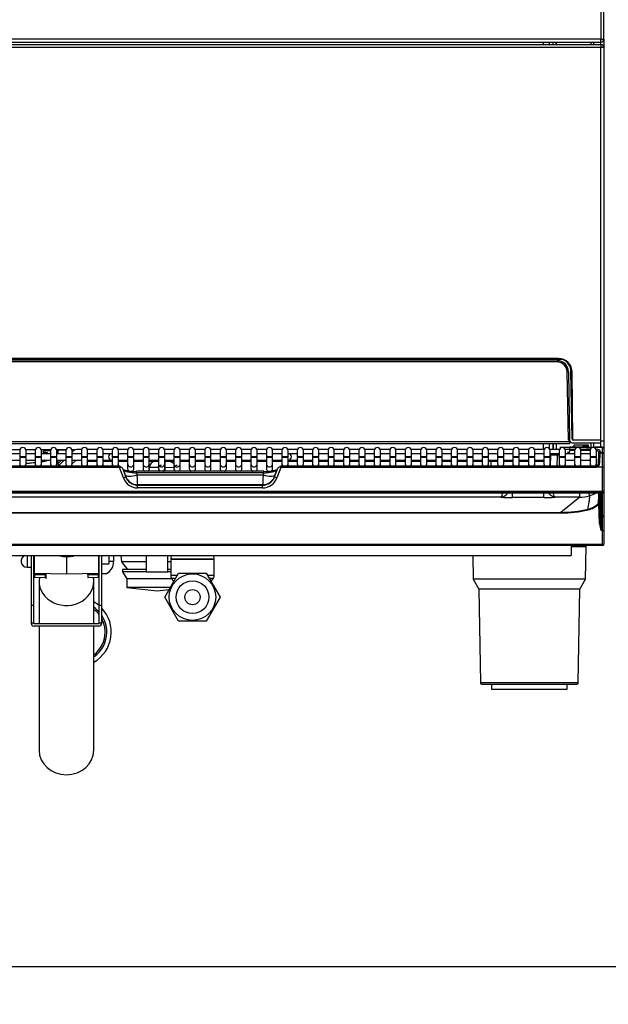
# Model space of a CAD drawing. Header units: millimetres. Extents: x -40 to 419, y 0 to 295.
# Tile 19 of 72: x 80 to 103, y 168 to 207. Entities that reach past the tile are written whole.
import ezdxf
from ezdxf.enums import TextEntityAlignment as Align

# ---------------------------------------------------------------- set-up
doc = ezdxf.new("R2010")
doc.units = ezdxf.units.MM
doc.layers.add('135.735_BW4_TWIN', color=7, linetype='Continuous')
doc.layers.add('Standard', color=7, linetype='Continuous')
doc.styles.add('SEACAD_Arial', font='arial.ttf')
doc.dimstyles.new('ISO', dxfattribs={"dimtxt": 3, "dimasz": 3, "dimexe": 1.5, "dimexo": 0, "dimgap": 0.75, "dimtad": 1, "dimdec": 0, "dimlfac": 10, "dimtxsty": 'SEACAD_Arial', "dimblk1": '_SE_FILLED', "dimblk2": '_SE_FILLED', "dimsah": 1, "dimcen": 1.5, "dimazin": 0, "dimtfac": 0.7, "dimtdec": 3, "dimtmove": 0, "dimatfit": 3, "dimfxl": 1, "dimarcsym": 0})

# ---------------------------------------------------------------- blocks, each defined once
blk = doc.blocks.new('SE')
at = {"layer": '135.735_BW4_TWIN', "color": 7, "linetype": 'Continuous'}
for p, q in [((102.613, 228.69), (102.613, 206.276)), ((102.731, 206.276), (102.731, 228.69)), ((102.613, 206.276), (70.849, 206.276)), ((70.856, 206.158), (102.606, 206.158)), ((100.331, 206.158), (100.331, 206.058)), ((100.571, 206.158), (100.571, 206.058)), ((100.723, 206.058), (100.723, 206.158)), ((100.831, 206.158), (100.831, 206.058)), ((100.839, 206.158), (100.839, 206.058)), ((102.231, 206.058), (102.231, 206.158)), ((102.331, 206.058), (102.331, 206.158)), ((102.613, 206.158), (102.606, 206.158)), ((102.611, 206.058), (102.611, 206.158)), ((102.613, 206.159), (102.613, 206.276)), ((102.613, 206.276), (102.731, 206.276)), ((102.731, 206.276), (102.731, 205.938)), ((70.851, 206.058), (102.611, 206.058)), ((102.611, 205.938), (70.851, 205.938)), ((102.611, 206.058), (102.611, 205.938)), ((102.611, 190.378), (102.611, 205.938)), ((102.731, 205.938), (102.611, 205.938)), ((102.731, 205.938), (102.731, 190.358)), ((100.93, 193.618), (72.531, 193.618)), ((101.111, 193.578), (72.356, 193.578)), ((72.586, 193.528), (100.88, 193.528)), ((100.88, 193.478), (72.586, 193.478)), ((100.88, 193.478), (100.88, 193.528)), ((101.353, 193.358), (101.353, 193.42)), ((101.327, 190.376), (101.28, 193.085)), ((101.33, 193.086), (101.377, 190.376)), ((101.476, 190.428), (101.43, 193.088)), ((101.5, 190.408), (101.48, 193.073)), ((72.087, 190.327), (101.38, 190.327)), ((101.38, 190.228), (72.087, 190.228)), ((100.331, 190.228), (100.331, 190.01)), ((100.571, 190.228), (100.571, 190.046)), ((100.723, 190.01), (100.723, 190.228)), ((100.731, 190.01), (100.731, 190.228)), ((100.839, 190.228), (100.839, 190.01)), ((100.988, 190.108), (101.338, 190.108)), ((101.338, 190.108), (101.379, 190.108)), ((101.379, 190.101), (101.376, 190.02)), ((101.379, 190.108), (102.015, 190.108)), ((101.379, 190.108), (101.379, 190.101)), ((102.017, 190.101), (101.379, 190.101)), ((101.38, 190.228), (101.38, 190.327)), ((101.477, 190.278), (102.612, 190.278)), ((102.613, 190.378), (101.526, 190.378)), ((101.539, 190.186), (101.537, 190.119)), ((101.537, 190.119), (101.902, 190.119)), ((102.122, 190.186), (101.539, 190.186)), ((101.968, 190.144), (102.124, 190.144)), ((102.015, 190.107), (102.015, 190.108)), ((102.015, 190.108), (102.095, 190.108)), ((102.095, 190.108), (102.327, 190.108)), ((102.124, 190.144), (102.122, 190.186)), ((102.231, 190.077), (102.231, 190.278)), ((102.327, 190.108), (102.387, 190.108)), ((102.331, 190.086), (102.331, 190.278)), ((102.387, 190.108), (102.386, 190.101)), ((102.681, 190.101), (102.386, 190.101)), ((102.386, 190.101), (102.386, 190.1)), ((102.387, 190.108), (102.681, 190.108)), ((102.611, 190.358), (102.731, 190.358)), ((102.611, 190.108), (102.611, 190.278)), ((102.612, 190.278), (102.613, 190.378)), ((102.681, 190.101), (102.681, 190.108)), ((102.681, 189.891), (102.681, 190.101)), ((102.731, 190.358), (102.731, 190.058)), ((102.733, 190.378), (102.732, 190.278)), ((79.579, 189.99), (79.209, 189.99)), ((79.579, 189.842), (79.218, 189.842)), ((79.579, 189.99), (79.579, 189.842)), ((79.579, 189.962), (79.579, 189.712)), ((79.829, 189.712), (79.579, 189.712)), ((79.829, 189.692), (79.579, 189.692)), ((79.579, 189.692), (79.579, 189.446)), ((80.194, 189.991), (79.826, 189.991)), ((80.199, 189.99), (79.827, 189.99)), ((79.829, 189.712), (79.829, 189.962)), ((80.19, 189.842), (79.829, 189.842)), ((79.829, 189.446), (79.829, 189.692)), ((80.19, 189.962), (80.19, 189.712)), ((80.44, 189.712), (80.19, 189.712)), ((80.44, 189.692), (80.19, 189.692)), ((80.19, 189.692), (80.19, 189.446)), ((80.563, 189.999), (80.436, 189.996)), ((80.436, 189.996), (80.436, 189.993)), ((80.805, 189.991), (80.437, 189.991)), ((80.44, 189.712), (80.44, 189.962)), ((80.801, 189.842), (80.44, 189.842)), ((80.44, 189.446), (80.44, 189.692)), ((80.523, 189.99), (80.444, 189.99)), ((80.526, 189.842), (80.523, 189.99)), ((80.801, 189.962), (80.801, 189.712)), ((81.051, 189.712), (80.801, 189.712)), ((81.051, 189.692), (80.801, 189.692)), ((80.801, 189.692), (80.801, 189.446)), ((81.416, 189.991), (81.048, 189.991)), ((81.051, 189.712), (81.051, 189.962)), ((81.412, 189.842), (81.051, 189.842)), ((81.051, 189.446), (81.051, 189.692)), ((81.089, 189.986), (81.085, 189.982)), ((81.085, 189.982), (81.085, 189.842)), ((81.414, 189.986), (81.089, 189.986)), ((81.412, 189.962), (81.412, 189.712)), ((81.662, 189.712), (81.412, 189.712)), ((81.662, 189.692), (81.412, 189.692)), ((81.412, 189.692), (81.412, 189.446)), ((81.78, 189.991), (81.659, 189.991)), ((81.662, 189.712), (81.662, 189.962)), ((81.687, 189.931), (81.662, 189.906)), ((82.023, 189.842), (81.662, 189.842)), ((81.662, 189.446), (81.662, 189.692)), ((82.033, 190.01), (81.878, 190.01)), ((82.023, 189.962), (82.023, 189.712)), ((82.273, 189.712), (82.023, 189.712)), ((82.273, 189.692), (82.023, 189.692)), ((82.023, 189.692), (82.023, 189.446)), ((82.644, 190.01), (82.264, 190.01)), ((82.273, 189.712), (82.273, 189.962)), ((82.634, 189.842), (82.273, 189.842)), ((82.273, 189.446), (82.273, 189.692)), ((82.634, 189.962), (82.634, 189.712)), ((82.884, 189.712), (82.634, 189.712)), ((82.884, 189.692), (82.634, 189.692)), ((82.634, 189.692), (82.634, 189.446)), ((83.255, 190.01), (82.875, 190.01)), ((82.884, 189.712), (82.884, 189.962)), ((83.23, 189.842), (82.884, 189.842)), ((82.884, 189.446), (82.884, 189.692)), ((83.245, 189.842), (83.23, 189.842)), ((83.245, 189.962), (83.245, 189.712)), ((83.495, 189.712), (83.245, 189.712)), ((83.495, 189.692), (83.245, 189.692)), ((83.245, 189.692), (83.245, 189.446)), ((83.866, 190.01), (83.486, 190.01)), ((83.495, 189.712), (83.495, 189.962)), ((83.856, 189.842), (83.495, 189.842)), ((83.495, 189.446), (83.495, 189.692)), ((83.856, 189.962), (83.856, 189.712)), ((84.106, 189.712), (83.856, 189.712)), ((84.106, 189.692), (83.856, 189.692)), ((83.856, 189.692), (83.856, 189.446)), ((84.477, 190.01), (84.097, 190.01)), ((84.106, 189.712), (84.106, 189.962)), ((84.467, 189.842), (84.106, 189.842)), ((84.106, 189.446), (84.106, 189.692)), ((84.467, 189.962), (84.467, 189.712)), ((84.717, 189.712), (84.467, 189.712)), ((84.717, 189.692), (84.467, 189.692)), ((84.467, 189.692), (84.467, 189.446)), ((85.088, 190.01), (84.708, 190.01)), ((84.717, 189.712), (84.717, 189.962)), ((85.078, 189.842), (84.717, 189.842)), ((84.717, 189.446), (84.717, 189.692)), ((85.078, 189.962), (85.078, 189.712)), ((85.328, 189.712), (85.078, 189.712)), ((85.328, 189.692), (85.078, 189.692)), ((85.078, 189.692), (85.078, 189.446)), ((85.699, 190.01), (85.319, 190.01)), ((85.328, 189.712), (85.328, 189.962)), ((85.689, 189.842), (85.328, 189.842)), ((85.328, 189.446), (85.328, 189.692)), ((85.689, 189.962), (85.689, 189.712)), ((85.939, 189.712), (85.689, 189.712)), ((85.939, 189.692), (85.689, 189.692)), ((85.689, 189.692), (85.689, 189.446)), ((86.31, 190.01), (85.93, 190.01)), ((85.939, 189.712), (85.939, 189.962)), ((86.3, 189.842), (85.939, 189.842)), ((85.939, 189.446), (85.939, 189.692)), ((86.3, 189.962), (86.3, 189.712)), ((86.55, 189.712), (86.3, 189.712)), ((86.55, 189.692), (86.3, 189.692)), ((86.3, 189.692), (86.3, 189.446)), ((86.921, 190.01), (86.541, 190.01)), ((86.55, 189.712), (86.55, 189.962)), ((86.911, 189.842), (86.55, 189.842)), ((86.55, 189.446), (86.55, 189.692)), ((86.911, 189.962), (86.911, 189.712)), ((87.161, 189.712), (86.911, 189.712)), ((87.161, 189.692), (86.911, 189.692)), ((86.911, 189.692), (86.911, 189.446)), ((87.532, 190.01), (87.152, 190.01)), ((87.161, 189.712), (87.161, 189.962)), ((87.522, 189.842), (87.161, 189.842)), ((87.161, 189.446), (87.161, 189.692)), ((87.522, 189.962), (87.522, 189.712)), ((87.772, 189.712), (87.522, 189.712)), ((87.772, 189.692), (87.522, 189.692)), ((87.522, 189.692), (87.522, 189.446)), ((88.143, 190.01), (87.763, 190.01)), ((87.772, 189.712), (87.772, 189.962)), ((88.133, 189.842), (87.772, 189.842)), ((87.772, 189.446), (87.772, 189.692)), ((88.133, 189.962), (88.133, 189.712)), ((88.383, 189.712), (88.133, 189.712)), ((88.383, 189.692), (88.133, 189.692)), ((88.133, 189.692), (88.133, 189.446)), ((88.754, 190.01), (88.374, 190.01)), ((88.383, 189.712), (88.383, 189.962)), ((88.744, 189.842), (88.383, 189.842)), ((88.383, 189.446), (88.383, 189.692)), ((88.744, 189.962), (88.744, 189.712)), ((88.994, 189.712), (88.744, 189.712)), ((88.994, 189.692), (88.744, 189.692)), ((88.744, 189.692), (88.744, 189.446)), ((89.365, 190.01), (88.985, 190.01)), ((88.994, 189.712), (88.994, 189.962)), ((89.355, 189.842), (88.994, 189.842)), ((88.994, 189.446), (88.994, 189.692)), ((89.355, 189.962), (89.355, 189.712)), ((89.605, 189.712), (89.355, 189.712)), ((89.605, 189.692), (89.355, 189.692)), ((89.355, 189.692), (89.355, 189.446)), ((89.976, 190.01), (89.596, 190.01)), ((89.605, 189.712), (89.605, 189.962)), ((89.966, 189.842), (89.605, 189.842)), ((89.605, 189.446), (89.605, 189.692)), ((89.966, 189.962), (89.966, 189.712)), ((90.216, 189.712), (89.966, 189.712)), ((90.216, 189.692), (89.966, 189.692)), ((89.966, 189.692), (89.966, 189.446)), ((90.587, 190.01), (90.207, 190.01)), ((90.216, 189.712), (90.216, 189.962)), ((90.23, 189.842), (90.216, 189.842)), ((90.216, 189.446), (90.216, 189.692)), ((90.577, 189.842), (90.23, 189.842)), ((90.577, 189.962), (90.577, 189.712)), ((90.827, 189.712), (90.577, 189.712)), ((90.827, 189.692), (90.577, 189.692)), ((90.577, 189.692), (90.577, 189.446)), ((91.198, 190.01), (90.818, 190.01)), ((90.827, 189.712), (90.827, 189.962)), ((91.188, 189.842), (90.827, 189.842)), ((90.827, 189.446), (90.827, 189.692)), ((91.188, 189.962), (91.188, 189.712)), ((91.438, 189.712), (91.188, 189.712)), ((91.438, 189.692), (91.188, 189.692)), ((91.188, 189.692), (91.188, 189.446)), ((91.809, 190.01), (91.429, 190.01)), ((91.438, 189.712), (91.438, 189.962)), ((91.799, 189.842), (91.438, 189.842)), ((91.438, 189.446), (91.438, 189.692)), ((91.799, 189.962), (91.799, 189.712)), ((92.049, 189.712), (91.799, 189.712)), ((92.049, 189.692), (91.799, 189.692)), ((91.799, 189.692), (91.799, 189.446)), ((92.42, 190.01), (92.04, 190.01)), ((92.049, 189.712), (92.049, 189.962)), ((92.41, 189.842), (92.049, 189.842)), ((92.049, 189.446), (92.049, 189.692)), ((92.41, 189.962), (92.41, 189.712)), ((92.66, 189.712), (92.41, 189.712)), ((92.66, 189.692), (92.41, 189.692)), ((92.41, 189.692), (92.41, 189.446)), ((93.031, 190.01), (92.651, 190.01)), ((92.66, 189.712), (92.66, 189.962)), ((93.021, 189.842), (92.66, 189.842)), ((92.66, 189.446), (92.66, 189.692)), ((93.021, 189.962), (93.021, 189.712)), ((93.271, 189.712), (93.021, 189.712)), ((93.271, 189.692), (93.021, 189.692)), ((93.021, 189.692), (93.021, 189.446)), ((93.642, 190.01), (93.262, 190.01)), ((93.271, 189.712), (93.271, 189.962)), ((93.632, 189.842), (93.271, 189.842)), ((93.271, 189.446), (93.271, 189.692)), ((93.632, 189.962), (93.632, 189.712)), ((93.882, 189.712), (93.632, 189.712)), ((93.882, 189.692), (93.632, 189.692)), ((93.632, 189.692), (93.632, 189.446)), ((94.253, 190.01), (93.873, 190.01)), ((93.882, 189.712), (93.882, 189.962)), ((94.243, 189.842), (93.882, 189.842)), ((93.882, 189.446), (93.882, 189.692)), ((94.243, 189.962), (94.243, 189.712)), ((94.493, 189.712), (94.243, 189.712)), ((94.493, 189.692), (94.243, 189.692)), ((94.243, 189.692), (94.243, 189.446)), ((94.864, 190.01), (94.484, 190.01)), ((94.493, 189.712), (94.493, 189.962)), ((94.854, 189.842), (94.493, 189.842)), ((94.493, 189.446), (94.493, 189.692)), ((94.854, 189.962), (94.854, 189.712)), ((95.104, 189.712), (94.854, 189.712)), ((95.104, 189.692), (94.854, 189.692)), ((94.854, 189.692), (94.854, 189.446)), ((95.475, 190.01), (95.095, 190.01)), ((95.104, 189.712), (95.104, 189.962)), ((95.465, 189.842), (95.104, 189.842)), ((95.104, 189.446), (95.104, 189.692)), ((95.465, 189.962), (95.465, 189.712)), ((95.715, 189.712), (95.465, 189.712)), ((95.715, 189.692), (95.465, 189.692)), ((95.465, 189.692), (95.465, 189.446)), ((96.086, 190.01), (95.706, 190.01)), ((95.715, 189.712), (95.715, 189.962)), ((96.076, 189.842), (95.715, 189.842)), ((95.715, 189.446), (95.715, 189.692)), ((96.076, 189.962), (96.076, 189.712)), ((96.326, 189.712), (96.076, 189.712)), ((96.326, 189.692), (96.076, 189.692)), ((96.076, 189.692), (96.076, 189.446)), ((96.697, 190.01), (96.317, 190.01)), ((96.326, 189.712), (96.326, 189.962)), ((96.687, 189.842), (96.326, 189.842)), ((96.326, 189.446), (96.326, 189.692)), ((96.687, 189.962), (96.687, 189.712)), ((96.937, 189.712), (96.687, 189.712)), ((96.937, 189.692), (96.687, 189.692)), ((96.687, 189.692), (96.687, 189.446)), ((97.308, 190.01), (96.928, 190.01)), ((96.937, 189.712), (96.937, 189.962)), ((97.298, 189.842), (96.937, 189.842)), ((96.937, 189.446), (96.937, 189.692)), ((97.298, 189.962), (97.298, 189.712)), ((97.548, 189.712), (97.298, 189.712)), ((97.548, 189.692), (97.298, 189.692)), ((97.298, 189.692), (97.298, 189.446)), ((97.919, 190.01), (97.539, 190.01)), ((97.548, 189.712), (97.548, 189.962)), ((97.909, 189.842), (97.548, 189.842)), ((97.548, 189.446), (97.548, 189.692)), ((97.909, 189.962), (97.909, 189.712)), ((98.159, 189.712), (97.909, 189.712)), ((98.159, 189.692), (97.909, 189.692)), ((97.909, 189.692), (97.909, 189.446)), ((98.53, 190.01), (98.15, 190.01)), ((98.159, 189.712), (98.159, 189.962)), ((98.52, 189.842), (98.159, 189.842)), ((98.159, 189.446), (98.159, 189.692)), ((98.52, 189.962), (98.52, 189.712)), ((98.77, 189.712), (98.52, 189.712)), ((98.77, 189.692), (98.52, 189.692)), ((98.52, 189.692), (98.52, 189.446)), ((99.141, 190.01), (98.761, 190.01)), ((98.77, 189.712), (98.77, 189.962)), ((99.131, 189.842), (98.77, 189.842)), ((98.77, 189.446), (98.77, 189.692)), ((99.131, 189.962), (99.131, 189.712)), ((99.381, 189.712), (99.131, 189.712)), ((99.381, 189.692), (99.131, 189.692)), ((99.131, 189.692), (99.131, 189.446)), ((99.752, 190.01), (99.372, 190.01)), ((99.381, 189.712), (99.381, 189.962)), ((99.742, 189.842), (99.381, 189.842)), ((99.381, 189.446), (99.381, 189.692)), ((99.742, 189.962), (99.742, 189.712)), ((99.992, 189.712), (99.742, 189.712)), ((99.992, 189.692), (99.742, 189.692)), ((99.742, 189.692), (99.742, 189.446)), ((100.363, 190.01), (99.983, 190.01)), ((99.992, 189.712), (99.992, 189.962)), ((100.353, 189.842), (99.992, 189.842)), ((99.992, 189.446), (99.992, 189.692)), ((100.353, 189.962), (100.353, 189.712)), ((100.603, 189.712), (100.353, 189.712)), ((100.603, 189.692), (100.353, 189.692)), ((100.353, 189.692), (100.353, 189.446)), ((100.974, 190.01), (100.594, 190.01)), ((100.603, 189.712), (100.603, 189.962)), ((100.964, 189.842), (100.603, 189.842)), ((100.603, 189.446), (100.603, 189.692)), ((100.614, 189.354), (100.629, 189.785)), ((100.879, 189.783), (100.629, 189.785)), ((100.679, 189.833), (100.879, 189.833)), ((100.879, 189.783), (100.864, 189.354)), ((100.879, 189.833), (100.964, 189.833)), ((100.964, 189.783), (100.879, 189.783)), ((100.964, 189.962), (100.964, 189.712)), ((101.214, 189.712), (100.964, 189.712)), ((100.964, 189.692), (100.964, 189.712)), ((101.214, 189.692), (100.964, 189.692)), ((100.964, 189.692), (100.964, 189.446)), ((101.214, 189.712), (101.214, 189.962)), ((101.575, 189.842), (101.214, 189.842)), ((101.214, 189.446), (101.214, 189.692)), ((101.376, 189.974), (101.374, 189.928)), ((101.376, 190.02), (101.589, 190.02)), ((101.576, 189.974), (101.376, 189.974)), ((101.523, 190.01), (101.524, 189.974)), ((101.575, 189.962), (101.575, 189.712)), ((101.825, 189.712), (101.575, 189.712)), ((101.825, 189.692), (101.575, 189.692)), ((101.575, 189.692), (101.575, 189.446)), ((101.576, 189.978), (101.578, 190.02)), ((101.811, 190.02), (102.2, 190.02)), ((102.187, 189.974), (101.825, 189.974)), ((101.825, 189.712), (101.825, 189.962)), ((102.186, 189.842), (101.825, 189.842)), ((101.825, 189.446), (101.825, 189.692)), ((102.261, 190.077), (102.096, 190.077)), ((102.186, 189.962), (102.186, 189.712)), ((102.436, 189.712), (102.186, 189.712)), ((102.436, 189.692), (102.186, 189.692)), ((102.186, 189.692), (102.186, 189.446)), ((102.411, 189.692), (102.411, 189.712)), ((102.436, 189.712), (102.436, 189.962)), ((102.436, 189.446), (102.436, 189.692)), ((102.516, 189.453), (102.529, 189.835)), ((102.525, 189.919), (102.581, 189.929)), ((102.529, 189.846), (102.531, 189.895)), ((102.529, 189.835), (102.529, 189.846)), ((102.531, 189.896), (102.58, 189.904)), ((102.579, 189.883), (102.566, 189.463)), ((102.581, 189.939), (102.579, 189.891)), ((102.579, 189.891), (102.681, 189.891)), ((102.579, 189.883), (102.681, 189.883)), ((102.681, 189.305), (102.681, 189.883)), ((102.701, 189.887), (102.701, 189.879)), ((102.731, 190.058), (102.731, 190.055)), ((102.731, 190.055), (102.731, 189.844)), ((102.731, 189.844), (102.731, 189.833)), ((102.731, 189.833), (102.731, 189.307)), ((83.536, 189.354), (71.046, 189.354)), ((83.536, 189.302), (71.046, 189.302)), ((79.218, 189.592), (79.579, 189.592)), ((79.829, 189.592), (80.19, 189.592)), ((80.19, 189.446), (80.19, 189.354)), ((80.44, 189.592), (80.801, 189.592)), ((80.44, 189.354), (80.44, 189.446)), ((80.44, 189.356), (80.801, 189.375)), ((80.801, 189.446), (80.801, 189.354)), ((81.051, 189.592), (81.412, 189.592)), ((81.051, 189.354), (81.051, 189.446)), ((81.085, 189.592), (81.085, 189.442)), ((81.085, 189.442), (81.236, 189.592)), ((81.347, 189.592), (81.141, 189.386)), ((81.662, 189.443), (81.811, 189.592)), ((81.662, 189.592), (82.023, 189.592)), ((82.023, 189.446), (82.023, 189.354)), ((82.273, 189.592), (82.634, 189.592)), ((82.634, 189.538), (82.273, 189.538)), ((82.273, 189.354), (82.273, 189.446)), ((82.634, 189.446), (82.634, 189.354)), ((82.884, 189.592), (83.23, 189.592)), ((83.245, 189.538), (82.884, 189.538)), ((82.884, 189.354), (82.884, 189.446)), ((83.23, 189.592), (83.245, 189.592)), ((83.245, 189.446), (83.245, 189.354)), ((83.495, 189.592), (83.856, 189.592)), ((83.856, 189.538), (83.495, 189.538)), ((83.495, 189.354), (83.495, 189.446)), ((83.536, 189.302), (83.536, 189.354)), ((83.69, 188.882), (83.536, 189.302)), ((83.55, 189.352), (83.578, 189.307)), ((83.856, 189.446), (83.856, 189.254)), ((84.106, 189.592), (84.467, 189.592)), ((84.467, 189.538), (84.106, 189.538)), ((84.106, 189.254), (84.106, 189.446)), ((84.467, 189.446), (84.467, 189.254)), ((84.717, 189.592), (85.066, 189.592)), ((85.078, 189.538), (84.717, 189.538)), ((84.717, 189.254), (84.717, 189.446)), ((85.078, 189.446), (85.078, 189.254)), ((85.328, 189.592), (85.666, 189.592)), ((85.689, 189.538), (85.328, 189.538)), ((85.328, 189.254), (85.328, 189.446)), ((85.342, 189.338), (85.328, 189.338)), ((85.342, 189.288), (85.342, 189.538)), ((85.689, 189.446), (85.689, 189.254)), ((85.939, 189.592), (86.3, 189.592)), ((86.3, 189.538), (85.939, 189.538)), ((85.939, 189.254), (85.939, 189.446)), ((86.3, 189.446), (86.3, 189.254)), ((86.55, 189.592), (86.911, 189.592)), ((86.911, 189.538), (86.55, 189.538)), ((86.55, 189.254), (86.55, 189.446)), ((86.911, 189.446), (86.911, 189.254)), ((87.161, 189.592), (87.522, 189.592)), ((87.522, 189.538), (87.161, 189.538)), ((87.161, 189.254), (87.161, 189.446)), ((87.522, 189.446), (87.522, 189.254)), ((87.772, 189.592), (88.133, 189.592)), ((88.133, 189.538), (87.772, 189.538)), ((87.772, 189.254), (87.772, 189.446)), ((88.133, 189.446), (88.133, 189.254)), ((88.383, 189.592), (88.744, 189.592)), ((88.744, 189.538), (88.383, 189.538)), ((88.383, 189.254), (88.383, 189.446)), ((88.744, 189.446), (88.744, 189.254)), ((88.994, 189.592), (89.355, 189.592)), ((89.355, 189.538), (88.994, 189.538)), ((88.994, 189.254), (88.994, 189.446)), ((89.355, 189.446), (89.355, 189.254)), ((89.605, 189.592), (89.966, 189.592)), ((89.966, 189.538), (89.605, 189.538)), ((89.605, 189.254), (89.605, 189.446)), ((89.926, 189.302), (89.771, 188.882)), ((89.884, 189.307), (89.911, 189.352)), ((89.926, 189.354), (89.926, 189.302)), ((102.415, 189.354), (89.926, 189.354)), ((102.415, 189.302), (89.926, 189.302)), ((89.966, 189.446), (89.966, 189.354)), ((90.216, 189.592), (90.23, 189.592)), ((90.577, 189.538), (90.216, 189.538)), ((90.216, 189.354), (90.216, 189.446)), ((90.23, 189.592), (90.577, 189.592)), ((90.827, 189.592), (91.188, 189.592)), ((91.188, 189.538), (90.827, 189.538)), ((91.188, 189.446), (91.188, 189.354)), ((91.438, 189.592), (91.799, 189.592)), ((91.799, 189.538), (91.438, 189.538)), ((91.438, 189.354), (91.438, 189.446)), ((91.799, 189.446), (91.799, 189.354)), ((92.049, 189.592), (92.41, 189.592)), ((92.41, 189.538), (92.049, 189.538)), ((92.049, 189.354), (92.049, 189.446)), ((92.41, 189.446), (92.41, 189.354)), ((92.66, 189.592), (93.021, 189.592)), ((93.021, 189.538), (92.66, 189.538)), ((92.66, 189.354), (92.66, 189.446)), ((93.021, 189.446), (93.021, 189.354)), ((93.271, 189.592), (93.632, 189.592)), ((93.632, 189.538), (93.271, 189.538)), ((93.271, 189.354), (93.271, 189.446)), ((93.632, 189.446), (93.632, 189.354)), ((93.882, 189.592), (94.243, 189.592)), ((94.243, 189.538), (93.882, 189.538)), ((93.882, 189.354), (93.882, 189.446)), ((94.243, 189.446), (94.243, 189.354)), ((94.493, 189.592), (94.854, 189.592)), ((94.854, 189.538), (94.493, 189.538)), ((94.493, 189.354), (94.493, 189.446)), ((94.854, 189.446), (94.854, 189.354)), ((95.104, 189.592), (95.465, 189.592)), ((95.465, 189.538), (95.104, 189.538)), ((95.104, 189.354), (95.104, 189.446)), ((95.465, 189.446), (95.465, 189.354)), ((95.715, 189.592), (96.076, 189.592)), ((96.076, 189.538), (95.715, 189.538)), ((95.715, 189.354), (95.715, 189.446)), ((96.076, 189.446), (96.076, 189.354)), ((96.326, 189.592), (96.687, 189.592)), ((96.687, 189.538), (96.326, 189.538)), ((96.326, 189.354), (96.326, 189.446)), ((96.687, 189.446), (96.687, 189.354)), ((96.937, 189.592), (97.298, 189.592)), ((97.298, 189.538), (96.937, 189.538)), ((96.937, 189.354), (96.937, 189.446)), ((97.298, 189.446), (97.298, 189.354)), ((97.548, 189.592), (97.909, 189.592)), ((97.909, 189.538), (97.548, 189.538)), ((97.548, 189.354), (97.548, 189.446)), ((97.909, 189.446), (97.909, 189.354)), ((98.159, 189.592), (98.52, 189.592)), ((98.52, 189.538), (98.159, 189.538)), ((98.159, 189.354), (98.159, 189.446)), ((98.77, 189.592), (99.131, 189.592)), ((99.131, 189.538), (98.77, 189.538)), ((99.131, 189.446), (99.131, 189.354)), ((99.381, 189.592), (99.742, 189.592)), ((99.742, 189.538), (99.381, 189.538)), ((99.381, 189.354), (99.381, 189.446)), ((99.742, 189.446), (99.742, 189.354)), ((99.992, 189.592), (100.353, 189.592)), ((100.353, 189.538), (99.992, 189.538)), ((99.992, 189.354), (99.992, 189.446)), ((100.603, 189.592), (100.622, 189.592)), ((100.62, 189.538), (100.603, 189.538)), ((100.964, 189.446), (100.964, 189.354)), ((101.214, 189.592), (101.575, 189.592)), ((101.214, 189.354), (101.214, 189.446)), ((101.575, 189.446), (101.575, 189.354)), ((101.825, 189.592), (102.186, 189.592)), ((101.825, 189.354), (101.825, 189.446)), ((102.186, 189.446), (102.186, 189.354)), ((102.415, 189.354), (102.415, 189.302)), ((102.436, 189.355), (102.436, 189.446)), ((102.681, 189.305), (102.444, 189.305)), ((102.512, 189.345), (102.516, 189.453)), ((102.681, 188.35), (102.681, 189.305)), ((102.731, 189.307), (102.731, 188.344)), ((83.655, 189.272), (83.784, 188.922)), ((83.765, 188.999), (83.694, 189.207)), ((83.723, 189.122), (83.71, 189.122)), ((83.784, 188.922), (83.784, 188.935)), ((84.207, 189.122), (83.877, 189.122)), ((84.207, 189.078), (84.207, 189.144)), ((89.254, 189.144), (84.207, 189.144)), ((89.254, 189.078), (84.207, 189.078)), ((84.207, 189.078), (84.234, 188.999)), ((84.234, 188.999), (89.227, 188.999)), ((84.717, 189.208), (84.708, 189.208)), ((84.714, 189.144), (84.72, 189.297)), ((85.083, 189.289), (84.72, 189.297)), ((85.115, 189.166), (85.115, 189.144)), ((85.309, 189.188), (85.345, 189.188)), ((85.344, 189.208), (85.319, 189.208)), ((85.697, 189.296), (85.342, 189.288)), ((85.347, 189.144), (85.342, 189.288)), ((85.747, 189.151), (85.747, 189.144)), ((89.227, 188.999), (89.254, 189.078)), ((89.254, 189.078), (89.254, 189.144)), ((89.585, 189.122), (89.254, 189.122)), ((89.678, 188.922), (89.807, 189.272)), ((89.678, 188.935), (89.678, 188.922)), ((89.767, 189.207), (89.696, 188.999)), ((89.752, 189.122), (89.738, 189.122)), ((89.209, 188.613), (84.253, 188.613)), ((84.253, 188.613), (84.253, 188.592)), ((84.253, 188.592), (89.209, 188.592)), ((84.253, 188.488), (84.253, 188.592)), ((89.209, 188.592), (89.209, 188.613)), ((89.209, 188.488), (89.209, 188.592)), ((102.681, 188.35), (70.781, 188.35)), ((102.681, 188.294), (70.781, 188.294)), ((84.129, 188.317), (70.912, 188.317)), ((70.912, 188.285), (102.549, 188.285)), ((70.912, 188.285), (102.549, 188.285)), ((89.209, 188.488), (84.253, 188.488)), ((84.253, 188.313), (84.253, 188.35)), ((84.253, 188.313), (89.209, 188.313)), ((89.209, 188.313), (89.209, 188.35)), ((102.549, 188.317), (89.332, 188.317)), ((99.113, 188.1), (99.113, 188.29)), ((100.349, 188.1), (100.349, 188.29)), ((101.778, 188.118), (101.778, 188.285)), ((102.548, 188.35), (102.549, 188.317)), ((102.549, 188.294), (102.549, 188.317)), ((102.549, 188.285), (102.549, 188.285)), ((102.58, 188.307), (102.578, 188.35)), ((102.58, 188.294), (102.58, 188.307)), ((102.58, 187.37), (102.58, 188.284)), ((102.61, 188.278), (102.61, 187.341)), ((102.681, 187.341), (102.681, 188.294)), ((102.701, 188.35), (102.701, 188.299)), ((102.731, 188.344), (102.731, 187.391)), ((102.731, 188.344), (102.731, 188.344)), ((98.662, 188.118), (74.793, 188.118)), ((100.349, 188.1), (99.113, 188.1)), ((101.778, 188.118), (100.799, 188.118)), ((101.778, 188.118), (101.026, 187.518)), ((102.558, 187.069), (102.531, 187.857)), ((102.561, 187.854), (102.588, 187.066)), ((72.435, 187.518), (101.026, 187.518)), ((101.026, 187.491), (72.435, 187.491)), ((101.026, 187.491), (101.026, 187.518)), ((102.731, 187.391), (102.731, 186.807)), ((102.593, 186.903), (102.587, 187.067)), ((102.61, 187.341), (102.681, 187.341)), ((102.681, 186.801), (102.681, 187.341)), ((102.681, 186.801), (102.627, 186.801)), ((102.681, 186.253), (102.681, 186.801)), ((102.731, 186.807), (102.731, 186.258)), ((70.781, 186.252), (102.681, 186.252)), ((102.681, 186.208), (70.781, 186.208)), ((101.431, 186.208), (101.431, 185.808)), ((102.681, 186.252), (102.681, 186.253)), ((102.681, 186.208), (102.681, 186.252)), ((102.731, 186.258), (102.731, 186.258)), ((72.031, 185.808), (101.431, 185.808)), ((79.731, 185.808), (79.731, 185.779)), ((79.75, 185.808), (79.75, 185.791)), ((79.871, 185.808), (79.871, 185.344)), ((80.031, 185.808), (80.031, 183.828)), ((80.131, 185.808), (80.131, 183.828)), ((80.141, 185.808), (80.141, 185.126)), ((80.16, 185.106), (80.16, 185.808)), ((81.431, 185.808), (81.431, 185.802)), ((81.431, 185.782), (81.431, 185.802)), ((82.701, 185.808), (82.701, 185.106)), ((82.721, 185.126), (82.721, 185.808)), ((82.731, 183.828), (82.731, 185.808)), ((82.831, 183.828), (82.831, 185.808)), ((83.111, 185.808), (83.111, 185.481)), ((83.131, 185.501), (83.131, 185.808)), ((83.306, 185.578), (83.306, 185.808)), ((83.59, 185.808), (83.611, 185.558)), ((84.606, 185.158), (84.606, 185.808)), ((85.456, 185.158), (85.456, 185.808)), ((85.586, 185.808), (85.569, 185.671)), ((87.286, 185.671), (87.27, 185.808)), ((97.538, 185.808), (97.554, 184.868)), ((101.431, 186.158), (102.03, 186.158)), ((102.007, 184.868), (102.03, 186.158)), ((81.431, 185.764), (81.431, 185.084)), ((82.701, 185.473), (82.731, 185.474)), ((82.831, 185.476), (83.111, 185.481)), ((83.131, 185.578), (83.306, 185.578)), ((84.606, 185.558), (83.611, 185.558)), ((83.611, 185.558), (83.856, 185.258)), ((85.568, 185.558), (85.456, 185.558)), ((87.288, 185.647), (85.568, 185.647)), ((85.568, 185.647), (85.568, 185.013)), ((85.569, 185.671), (87.286, 185.671)), ((86.028, 185.671), (86.028, 185.647)), ((86.828, 185.647), (86.828, 185.671)), ((87.288, 185.013), (87.288, 185.647)), ((79.871, 185.344), (80.031, 185.344)), ((80.131, 185.344), (80.141, 185.344)), ((80.141, 185.126), (80.141, 184.966)), ((80.16, 185.044), (80.16, 185.106)), ((80.16, 185.106), (81.431, 185.084)), ((80.16, 185.044), (80.16, 184.948)), ((80.586, 185.04), (80.16, 185.044)), ((80.586, 185.098), (80.586, 185.071)), ((80.586, 185.04), (80.586, 184.938)), ((80.624, 184.898), (80.624, 185.098)), ((81.431, 185.084), (82.701, 185.106)), ((82.701, 185.044), (82.275, 185.04)), ((82.275, 185.04), (82.275, 184.938)), ((82.276, 185.071), (82.276, 185.098)), ((82.701, 185.106), (82.701, 185.044)), ((82.701, 185.088), (82.741, 185.088)), ((82.701, 184.948), (82.701, 185.044)), ((82.831, 185.088), (83.023, 185.088)), ((84.606, 185.258), (83.656, 185.258)), ((83.656, 185.258), (83.656, 185.158)), ((84.606, 185.158), (83.656, 185.158)), ((83.656, 185.158), (83.831, 184.888)), ((84.606, 185.158), (85.456, 185.158)), ((85.331, 184.156), (85.879, 185.106)), ((85.568, 185.258), (85.456, 185.258)), ((85.568, 185.158), (85.456, 185.158)), ((85.819, 185.013), (85.568, 185.013)), ((85.879, 185.106), (86.976, 185.106)), ((86.976, 185.106), (87.525, 184.156)), ((87.288, 185.013), (87.035, 185.013)), ((80.16, 184.948), (80.586, 184.938)), ((80.346, 184.798), (80.346, 183.108)), ((82.275, 184.938), (82.701, 184.948)), ((82.516, 183.108), (82.516, 184.798)), ((85.609, 184.888), (83.831, 184.888)), ((83.831, 184.888), (83.831, 184.538)), ((85.594, 184.913), (85.762, 184.913)), ((85.594, 184.913), (85.654, 184.81)), ((85.654, 184.81), (85.694, 184.81)), ((87.092, 184.913), (87.261, 184.913)), ((87.151, 184.81), (87.201, 184.81)), ((87.201, 184.81), (87.261, 184.913)), ((102.007, 184.868), (97.554, 184.868)), ((97.554, 184.868), (97.781, 184.475)), ((101.781, 184.475), (102.007, 184.868)), ((85.562, 184.538), (83.831, 184.538)), ((83.831, 184.538), (85.031, 184.408)), ((85.031, 184.408), (85.506, 184.46)), ((101.781, 184.475), (97.781, 184.475)), ((97.781, 184.475), (97.846, 180.758)), ((101.716, 180.758), (101.781, 184.475)), ((85.879, 183.206), (85.331, 184.156)), ((87.525, 184.156), (86.976, 183.206)), ((80.031, 183.828), (80.031, 183.128)), ((80.131, 183.828), (80.031, 183.828)), ((80.131, 183.828), (80.131, 183.128)), ((82.731, 183.128), (82.731, 183.828)), ((82.831, 183.828), (82.731, 183.828)), ((82.831, 183.128), (82.831, 183.828)), ((80.131, 183.128), (80.031, 183.128)), ((80.151, 183.108), (82.711, 183.108)), ((82.831, 183.128), (82.731, 183.128)), ((86.976, 183.206), (85.879, 183.206)), ((82.711, 183.008), (80.151, 183.008)), ((80.346, 183.008), (80.346, 178.087)), ((82.516, 178.087), (82.516, 183.008)), ((82.516, 181.559), (82.521, 181.578)), ((101.716, 180.758), (97.846, 180.758)), ((97.896, 180.708), (101.666, 180.708)), ((98.281, 180.708), (98.281, 180.508)), ((98.281, 180.508), (101.281, 180.508)), ((101.281, 180.508), (101.281, 180.708))]:
    blk.add_line(p, q, dxfattribs=at)
for radius in [0.924, 0.65, 0.3]:
    blk.add_circle((86.428, 184.156), radius, dxfattribs=at)
for centre, radius, start, end in [((102.606, 206.276), 0.118, 270, 273.4355), ((102.613, 206.276), 0.118, 270, 273.4355), ((102.613, 206.276), 0.118, 273.4355, 0), ((102.611, 205.938), 0.12, 85.2198, 90), ((102.611, 205.938), 0.12, 0, 85.2198), ((100.93, 193.068), 0.55, 0.4394, 90), ((100.88, 193.078), 0.45, 1, 90), ((100.88, 193.078), 0.4, 1, 90), ((100.88, 193.078), 0.55, 1, 65.2169), ((79.704, 189.962), 0.125, 0, 180), ((80.315, 189.962), 0.125, 0, 180), ((80.926, 189.962), 0.125, 0, 180), ((81.537, 189.962), 0.125, 0, 180), ((82.148, 189.962), 0.125, 0, 180), ((82.759, 189.962), 0.125, 0, 180), ((83.37, 189.962), 0.125, 0, 180), ((83.981, 189.962), 0.125, 0, 180), ((84.592, 189.962), 0.125, 0, 180), ((85.203, 189.962), 0.125, 0, 180), ((85.814, 189.962), 0.125, 0, 180), ((86.425, 189.962), 0.125, 0, 180), ((87.036, 189.962), 0.125, 0, 180), ((87.647, 189.962), 0.125, 0, 180), ((88.258, 189.962), 0.125, 0, 180), ((88.869, 189.962), 0.125, 0, 180), ((89.48, 189.962), 0.125, 0, 180), ((90.091, 189.962), 0.125, 0, 180), ((90.702, 189.962), 0.125, 0, 180), ((91.313, 189.962), 0.125, 0, 180), ((91.924, 189.962), 0.125, 0, 180), ((92.535, 189.962), 0.125, 0, 180), ((93.146, 189.962), 0.125, 0, 180), ((93.757, 189.962), 0.125, 0, 180), ((94.368, 189.962), 0.125, 0, 180), ((94.979, 189.962), 0.125, 0, 180), ((95.59, 189.962), 0.125, 0, 180), ((96.201, 189.962), 0.125, 0, 180), ((96.812, 189.962), 0.125, 0, 180), ((97.423, 189.962), 0.125, 0, 180), ((98.034, 189.962), 0.125, 0, 180), ((98.645, 189.962), 0.125, 0, 180), ((99.256, 189.962), 0.125, 0, 180), ((99.867, 189.962), 0.125, 0, 180), ((100.478, 189.962), 0.125, 0, 180), ((101.089, 189.962), 0.125, 0, 180), ((101.477, 190.378), 0.1, 181, 270), ((101.526, 190.428), 0.05, 181, 270), ((101.55, 190.408), 0.05, 180.4394, 211.9552), ((101.7, 189.962), 0.125, 0, 180), ((101.968, 190.044), 0.1, 90, 131.1677), ((102.037, 190.11), 0.0222, 188.1485, 204.8788), ((102.311, 189.962), 0.125, 0, 180), ((102.681, 190.058), 0.05, 0, 90), ((83.23, 189.717), 0.125, 90, 270), ((90.23, 189.717), 0.125, 270, 90), ((101.225, 189.933), 0.1, 294.111, 357.9924), ((101.225, 189.933), 0.15, 322.5186, 357.9924), ((102.579, 189.833), 0.05, 90, 178), ((102.681, 189.833), 0.05, 0, 90), ((84.97, 189.288), 0.35, 134.4153, 136.1844), ((84.97, 189.288), 0.25, 90, 177.9924), ((85.492, 189.288), 0.25, 37.8808, 90), ((102.41, 189.457), 0.106, 283.3979, 357.3681), ((102.401, 189.464), 0.165, 285.2027, 359.6749), ((84.253, 190.412), 2.099, 266.6194, 269.9907), ((89.208, 190.409), 2.096, 270.0069, 273.3829), ((97.843, 188.543), 0.923, 332.5991, 344.1293), ((101.782, 189.512), 1.393, 269.8132, 286.0318), ((105.917, 189.658), 4.033, 199.8211, 201.6166), ((101.945, 188.944), 0.803, 286.0494, 305.4289), ((170.59, 186.559), 68.093, 178.54713, 178.89386), ((169.019, 186.607), 66.47, 178.55469, 178.92487), ((169.019, 186.607), 66.47, 178.49692, 178.54513), ((99.082, 192.911), 4.811, 264.9907, 270.3624), ((100.379, 192.92), 4.82, 269.6406, 275.0028), ((101.926, 188.396), 0.8, 282.8322, 316.7211), ((101.926, 188.419), 0.798, 283.1018, 316.893), ((101.927, 188.422), 0.828, 283.0744, 316.89), ((101.025, 192.304), 4.786, 270.0153, 283.0716), ((101.023, 192.32), 4.829, 270.0311, 283.0522), ((103.44, 187.153), 0.886, 185.4633, 203.4017), ((104.602, 187.226), 2.02, 184.5469, 192.1478), ((101.98, 186.158), 0.05, 359, 90), ((102.681, 186.258), 0.05, 270, 357.9924), ((102.611, 186.328), 0.12, 305.6673, 321.3816), ((79.871, 185.584), 0.24, 110.544, 270), ((81.429, 187.096), 1.333, 258.5878, 270.0804), ((81.433, 187.096), 1.333, 269.9196, 284.3898), ((82.702, 185.612), 0.0189, 3.3875, 92.3249), ((82.756, 185.569), 0.55, 299.0923, 0.9782), ((83.111, 185.501), 0.02, 271, 0), ((80.161, 185.126), 0.02, 180, 269), ((143.795, 185.878), 63.215, 180.73533, 180.7596), ((19.066, 185.878), 63.215, 359.2404, 359.26467), ((85.768, 185.013), 0.2, 180, 210), ((87.088, 185.013), 0.2, 330, 0), ((81.831, 182.773), 1.38, 49.2943, 60.2394), ((81.831, 182.773), 1.2, 41.4096, 55.1916), ((81.831, 182.773), 1.136, 37.5832, 52.9037), ((81.831, 182.773), 1.38, 300, 43.5613), ((80.151, 183.128), 0.12, 180, 270), ((80.151, 183.128), 0.02, 180, 270), ((82.711, 183.128), 0.12, 270, 0), ((82.711, 183.128), 0.02, 270, 0), ((81.831, 182.773), 1.2, 0, 33.5573), ((81.831, 182.773), 1.136, 0, 28.2948), ((81.831, 182.773), 1.136, 307.0963, 0), ((81.831, 182.773), 1.2, 304.8084, 0), ((97.896, 180.758), 0.05, 181, 270), ((101.666, 180.758), 0.05, 270, 359)]:
    blk.add_arc(centre, radius, start, end, dxfattribs=at)
for centre, major_axis, ratio, start_param, end_param in [((101.33, 193.086), (-0.05, -0.0009), 0.013088, 0, 1.570568), ((101.427, 190.378), (-0.1, -0.0017), 0.016041, 0, 1.036783), ((101.377, 190.377), (-0.05, -0.0009), 0.013088, 0, 1.570568), ((102.095, 190.108), (0.0801, -0.0003), 0.38754, 3.362237, 4.725478), ((102.326, 190.1), (0.06, 0.0003), 0.387555, 5.192198, 6.267951), ((102.681, 190.055), (-0.05, 0), 0.927184, 3.141593, 4.712389), ((79.756, 189.8), (-1.199, -0.125), 0.073777, 3.645248, 4.004167), ((79.745, 189.998), (1.343, -0.018), 0.010609, 0.661144, 0.916158), ((79.745, 189.998), (1.343, -0.018), 0.010609, 0.066234, 0.241196), ((80.944, 190.123), (0.2, 0), 0.996184, 5.277276, 5.493949), ((81.687, 189.929), (-0.0565, 0.0566), 0.012327, -1.558441, -1.105736), ((81.879, 189.74), (-0.266, 0.051), 0.995863, 4.902038, 5.687436), ((101.023, 190.008), (0.5, 0.001), 0.002791, 0.000041, 1.200039), ((102.381, 189.939), (-0.2, -0.001), 0.403684, 3.124748, 4.499643), ((102.381, 189.893), (-0.15, -0.005), 0.53739, 3.106382, 4.321402), ((102.681, 189.844), (-0.05, 0), 0.927184, 3.141593, 4.712389), ((79.704, 189.446), (0.125, 0), 0.984808, 3.141593, 3.980629), ((79.704, 189.446), (0.125, 0), 0.984808, 5.444149, 6.283185), ((80.315, 189.446), (0.125, 0), 0.984808, 3.141593, 3.980629), ((80.315, 189.446), (0.125, 0), 0.984808, 5.444149, 6.283185), ((80.926, 189.446), (0.125, 0), 0.984808, 3.141593, 3.980629), ((80.926, 189.446), (0.125, 0), 0.984808, 5.444149, 6.283185), ((80.944, 189.585), (0, -0.202), 0.99104, 0.564887, 0.78156), ((81.141, 189.385), (-0.0565, 0.0566), 0.012327, 4.724744, 6.221192), ((80.944, 189.586), (0, -0.282), 0.994661, 0.602675, 0.78156), ((81.537, 189.446), (0.125, 0), 0.984808, 3.141593, 3.980629), ((81.537, 189.446), (0.125, 0), 0.984808, 5.444149, 6.283185), ((82.148, 189.446), (0.125, 0), 0.984808, 3.141593, 3.980629), ((82.148, 189.446), (0.125, 0), 0.984808, 5.444149, 6.283185), ((82.759, 189.446), (0.125, 0), 0.984808, 3.141593, 3.980629), ((82.759, 189.446), (0.125, 0), 0.984808, 5.444149, 6.283185), ((83.37, 189.446), (0.125, 0), 0.984808, 3.141593, 3.980629), ((83.37, 189.446), (0.125, 0), 0.984808, 5.444149, 6.283185), ((83.542, 189.339), (-0.0536, 0.0016), 0.252043, 4.553773, 4.831637), ((83.542, 189.291), (-0.1, -0.017), 0.1163, 4.474619, 4.752483), ((83.561, 189.238), (0.0964, 0.0274), 0.658931, 0.110532, 1.361128), ((83.981, 189.446), (-0.125, 0), 0.984808, 0, 3.141593), ((84.592, 189.446), (-0.125, 0), 0.984808, 0, 3.141593), ((85.203, 189.254), (0.125, 0), 0.984808, 1.570796, 4.258948), ((85.203, 189.446), (-0.125, 0), 0.984808, 0, 3.141593), ((85.814, 189.254), (0.125, 0), 0.984808, 1.570796, 4.258948), ((85.814, 189.446), (-0.125, 0), 0.984808, 0, 3.141593), ((86.425, 189.446), (-0.125, 0), 0.984808, 0, 3.141593), ((87.036, 189.446), (-0.125, 0), 0.984808, 0, 3.141593), ((87.647, 189.446), (-0.125, 0), 0.984808, 0, 3.141593), ((88.258, 189.446), (-0.125, 0), 0.984808, 0, 3.141593), ((88.869, 189.446), (-0.125, 0), 0.984808, 0, 3.141593), ((89.48, 189.446), (-0.125, 0), 0.984808, 0, 3.141593), ((89.9, 189.238), (-0.0964, 0.0274), 0.658931, 4.922058, 6.172653), ((89.92, 189.291), (0.1, -0.017), 0.1163, 1.530703, 1.808566), ((89.92, 189.339), (-0.0536, -0.0016), 0.252043, 4.593141, 4.871005), ((90.091, 189.446), (-0.125, 0), 0.984808, 0, 0.839036), ((90.091, 189.446), (-0.125, 0), 0.984808, 2.302556, 3.141593), ((90.702, 189.446), (-0.125, 0), 0.984808, 0, 0.839036), ((90.702, 189.446), (-0.125, 0), 0.984808, 2.302556, 3.141593), ((91.313, 189.446), (-0.125, 0), 0.984808, 0, 0.839036), ((91.313, 189.446), (-0.125, 0), 0.984808, 2.302556, 3.141593), ((91.924, 189.446), (-0.125, 0), 0.984808, 0, 0.839036), ((91.924, 189.446), (-0.125, 0), 0.984808, 2.302556, 3.141593), ((92.535, 189.446), (-0.125, 0), 0.984808, 0, 0.839036), ((92.535, 189.446), (-0.125, 0), 0.984808, 2.302556, 3.141593), ((93.146, 189.446), (-0.125, 0), 0.984808, 0, 0.839036), ((93.146, 189.446), (-0.125, 0), 0.984808, 2.302556, 3.141593), ((93.757, 189.446), (-0.125, 0), 0.984808, 0, 0.839036), ((93.757, 189.446), (-0.125, 0), 0.984808, 2.302556, 3.141593), ((94.368, 189.446), (-0.125, 0), 0.984808, 0, 0.839036), ((94.368, 189.446), (-0.125, 0), 0.984808, 2.302556, 3.141593), ((94.979, 189.446), (-0.125, 0), 0.984808, 0, 0.839036), ((94.979, 189.446), (-0.125, 0), 0.984808, 2.302556, 3.141593), ((95.59, 189.446), (-0.125, 0), 0.984808, 0, 0.839036), ((95.59, 189.446), (-0.125, 0), 0.984808, 2.302556, 3.141593), ((96.201, 189.446), (-0.125, 0), 0.984808, 0, 0.839036), ((96.201, 189.446), (-0.125, 0), 0.984808, 2.302556, 3.141593), ((96.812, 189.446), (-0.125, 0), 0.984808, 0, 0.839036), ((96.812, 189.446), (-0.125, 0), 0.984808, 2.302556, 3.141593), ((97.423, 189.446), (-0.125, 0), 0.984808, 0, 0.839036), ((97.423, 189.446), (-0.125, 0), 0.984808, 2.302556, 3.141593), ((98.034, 189.446), (-0.125, 0), 0.984808, 0, 0.839036), ((98.034, 189.446), (-0.125, 0), 0.984808, 2.302556, 3.141593), ((98.26, 189.288), (0, -0.25), 0.000583, 1.837696, 3.141593), ((98.645, 189.446), (-0.125, 0), 0.984808, 0, 0.839036), ((98.645, 189.446), (-0.125, 0), 0.984808, 2.302556, 3.141593), ((99.256, 189.446), (-0.125, 0), 0.984808, 0, 0.839036), ((99.256, 189.446), (-0.125, 0), 0.984808, 2.302556, 3.141593), ((99.867, 189.446), (-0.125, 0), 0.984808, 0, 0.839036), ((99.867, 189.446), (-0.125, 0), 0.984808, 2.302556, 3.141593), ((100.478, 189.446), (-0.125, 0), 0.984808, 0, 0.839036), ((100.478, 189.446), (-0.125, 0), 0.984808, 2.302556, 3.141593), ((101.089, 189.446), (-0.125, 0), 0.984808, 0, 0.839036), ((101.089, 189.446), (-0.125, 0), 0.984808, 2.302556, 3.141593), ((101.7, 189.446), (-0.125, 0), 0.984808, 0, 0.839036), ((101.7, 189.446), (-0.125, 0), 0.984808, 2.302556, 3.141593), ((102.311, 189.446), (-0.125, 0), 0.984808, 0, 0.839036), ((102.311, 189.446), (-0.125, 0), 0.984808, 2.302556, 3.141593), ((102.416, 189.462), (-0.003, -0.109), 0.91562, 0.029491, 0.22157), ((102.416, 189.459), (-0.005, -0.157), 0.952321, 0.028628, 0.220708), ((102.566, 189.451), (-0.05, 0.0017), 0.234798, 4.720588, 6.283185), ((102.681, 189.307), (-0.05, 0), 0.052336, 1.570796, 3.141593), ((84.224, 189.296), (-0.63, -0.004), 0.247207, 0.513182, 1.542344), ((83.69, 188.887), (-0.0938, -0.0345), 0.049122, 1.552717, 3.081176), ((84.224, 189.199), (-0.535, 0.026), 0.228436, 0.154262, 1.550526), ((84.234, 189.17), (-0.473, -0.162), 0.325679, 0.063828, 1.460092), ((83.747, 189.033), (0.0366, -0.1), 0.056736, 0.153767, 1.200965), ((84.253, 189.106), (-0.5, 0), 0.984808, 0.354686, 1.570796), ((84.253, 189.097), (0, 0.505), 0.989714, 1.925483, 3.141593), ((83.981, 189.254), (0.125, 0), 0.984808, 3.141593, 4.010766), ((83.981, 189.254), (0.125, 0), 0.984808, 5.20532, 6.283185), ((84.216, 189.204), (0.036, -0.6), 0.010679, 0.173884, 1.221081), ((84.592, 189.254), (0.125, 0), 0.984808, 3.141593, 4.258948), ((84.592, 189.254), (0.125, 0), 0.984808, 5.16583, 6.283185), ((85.203, 189.254), (0.125, 0), 0.984808, 5.16583, 6.283185), ((85.814, 189.254), (0.125, 0), 0.984808, 5.16583, 6.283185), ((86.425, 189.254), (0.125, 0), 0.984808, 3.141593, 4.258948), ((86.425, 189.254), (0.125, 0), 0.984808, 5.16583, 6.283185), ((87.036, 189.254), (0.125, 0), 0.984808, 3.141593, 4.258948), ((87.036, 189.254), (0.125, 0), 0.984808, 5.16583, 6.283185), ((87.647, 189.254), (0.125, 0), 0.984808, 3.141593, 4.258948), ((87.647, 189.254), (0.125, 0), 0.984808, 5.16583, 6.283185), ((88.258, 189.254), (0.125, 0), 0.984808, 3.141593, 4.258948), ((88.258, 189.254), (0.125, 0), 0.984808, 5.16583, 6.283185), ((88.869, 189.254), (0.125, 0), 0.984808, 3.141593, 4.258948), ((88.869, 189.254), (0.125, 0), 0.984808, 5.16583, 6.283185), ((89.246, 189.204), (-0.036, -0.6), 0.010679, -1.221081, -0.173884), ((89.209, 189.106), (-0.5, 0), 0.984808, 1.570796, 2.786906), ((89.209, 189.097), (0, -0.505), 0.989714, 0, 1.21611), ((89.227, 189.17), (0.473, -0.162), 0.325679, 4.823094, 6.219357), ((89.237, 189.296), (0.63, -0.004), 0.247207, 4.740842, 5.770003), ((89.237, 189.199), (0.535, 0.026), 0.228436, 4.73266, 6.128923), ((89.48, 189.254), (0.125, 0), 0.984808, 3.141593, 4.219696), ((89.48, 189.254), (0.125, 0), 0.984808, 5.413524, 6.283185), ((89.715, 189.033), (-0.0366, -0.1), 0.056736, -1.200965, -0.153767), ((89.771, 188.887), (0.0938, -0.0345), 0.049122, 3.20201, 4.730469), ((84.253, 189.092), (0, -0.604), 0.993908, 5.067075, 6.283185), ((89.209, 189.092), (0, 0.604), 0.993908, 3.141593, 4.357703), ((84.253, 189.112), (0, -0.805), 0.993908, 5.954092, 6.12831), ((89.332, 188.319), (-0.0078, 0.0494), 0.008132, 0.892511, 1.622521), ((89.209, 189.112), (0, -0.805), 0.993908, 0.154875, 0.329093), ((102.55, 188.278), (-0.06, 0), 0.123668, 3.141689, 4.718681), ((102.61, 188.308), (-0.03, 0), 0.992546, 0.035687, 0.463247), ((102.61, 188.308), (-0.03, 0), 0.992546, 0.972178, 1.570796), ((102.681, 188.344), (0.05, 0), 0.123749, 0, 1.570796), ((102.681, 188.344), (0.05, 0), 0.992546, 4.712389, 6.283185), ((102.531, 187.853), (-0.03, 0.0006), 0.996898, 3.196868, 5.542964), ((102.531, 187.853), (0.03, 0.001), 0.121796, 0.004381, 1.566545), ((102.114, 187.612), (-0.0068, 0.0292), 0.027673, 4.831401, 6.205637), ((102.61, 187.371), (-0.03, 0), 0.992546, 0.035687, 1.570796), ((102.603, 186.725), (-0.023, 0.65), 0.004346, 0.122019, 1.017327), ((102.681, 187.391), (0.05, 0), 0.992546, 4.712389, 6.283185), ((102.558, 187.065), (0.03, 0.001), 0.121796, 0.004381, 1.566545), ((102.633, 186.726), (-0.023, 0.62), 0.004555, 0.122004, 1.448454), ((102.681, 186.807), (0.05, 0), 0.121869, 4.712389, 6.283185), ((102.681, 186.259), (0.05, -0.0009), 0.121832, 4.714524, 6.281051), ((81.431, 187.062), (0.971, -0.834), 0.999909, 5.217729, 5.422163), ((81.43, 187.062), (0.955, -0.822), 0.999908, 5.319611, 5.423604), ((81.431, 187.062), (-0.971, -0.834), 0.999909, 0.861022, 1.065456), ((81.431, 187.062), (-0.955, -0.822), 0.999908, 0.859582, 0.963574), ((81.431, 185.122), (0.845, 0), 0.897258, 3.175007, 3.441946), ((81.431, 184.945), (0.844, -0.033), 0.896985, 2.982708, 3.064562), ((80.161, 184.966), (0.02, 0), 0.441506, 3.141593, 4.694936), ((81.431, 184.798), (1.085, 0), 0.897258, 2.991327, 6.283185), ((81.431, 184.798), (1.085, 0), 0.897258, 0, 0.150265), ((81.431, 178.087), (1.085, 0), 0.897258, 3.141593, 6.283185)]:
    blk.add_ellipse(centre, major_axis=major_axis, ratio=ratio, start_param=start_param, end_param=end_param, dxfattribs=at)
for points, knots in [([(80.537, 189.906), (80.555, 189.904), (80.571, 189.902), (80.602, 189.898), (80.617, 189.896), (80.643, 189.89), (80.653, 189.887), (80.679, 189.879), (80.687, 189.872), (80.685, 189.858), (80.674, 189.851), (80.655, 189.843), (80.655, 189.843), (80.655, 189.842)], [0.3211439, 0.3211439, 0.3211439, 0.3211439, 0.375, 0.375, 0.4375, 0.4375, 0.5, 0.5, 0.625, 0.625, 0.75, 0.75, 0.7520574, 0.7520574, 0.7520574, 0.7520574]), ([(80.191, 189.482), (80.166, 189.479), (80.141, 189.477), (80.073, 189.47), (80.029, 189.466), (79.938, 189.459), (79.891, 189.455), (79.838, 189.451), (79.833, 189.451), (79.828, 189.451)], [0.7751182, 0.7751182, 0.7751182, 0.7751182, 0.8125, 0.8125, 0.875, 0.875, 0.9375, 0.9375, 0.9440728, 0.9440728, 0.9440728, 0.9440728]), ([(80.683, 189.593), (80.685, 189.591), (80.686, 189.589), (80.686, 189.582), (80.683, 189.578), (80.67, 189.569), (80.66, 189.564), (80.635, 189.555), (80.618, 189.55), (80.58, 189.54), (80.558, 189.535), (80.508, 189.525), (80.48, 189.52), (80.448, 189.515), (80.445, 189.515), (80.443, 189.515)], [0.2806097, 0.2806097, 0.2806097, 0.2806097, 0.3125, 0.3125, 0.375, 0.375, 0.4375, 0.4375, 0.5, 0.5, 0.5625, 0.5625, 0.625, 0.625, 0.6293448, 0.6293448, 0.6293448, 0.6293448]), ([(98.662, 188.118), (98.741, 188.126), (98.839, 188.181), (98.922, 188.278), (98.932, 188.29)], [0, 0, 0, 0, 0.5, 0.5676432, 0.5676432, 0.5676432, 0.5676432]), ([(100.799, 188.118), (100.794, 188.119), (100.784, 188.12), (100.768, 188.123), (100.751, 188.128), (100.733, 188.133), (100.714, 188.141), (100.693, 188.151), (100.672, 188.162), (100.65, 188.177), (100.626, 188.193), (100.603, 188.213), (100.578, 188.235), (100.554, 188.261), (100.538, 188.28), (100.53, 188.29)], [0, 0, 0, 0, 0.0303626, 0.0627111, 0.0970728, 0.1334698, 0.1719205, 0.2124416, 0.255052, 0.299778, 0.346641, 0.3956043, 0.4466022, 0.4995528, 0.5558132, 0.5558132, 0.5558132, 0.5558132]), ([(100.799, 188.118), (100.779, 188.128), (100.757, 188.179), (100.736, 188.272), (100.734, 188.281), (100.732, 188.29)], [0, 0, 0, 0, 0.5, 0.5, 0.5509726, 0.5509726, 0.5509726, 0.5509726]), ([(102.107, 187.642), (102.12, 187.735), (102.134, 187.828), (102.155, 187.963), (102.162, 188.008), (102.172, 188.094), (102.177, 188.136), (102.167, 188.172)], [0, 0, 0, 0, 0.5, 0.5, 0.75, 0.75, 1, 1, 1, 1]), ([(82.701, 185.484), (82.706, 185.484), (82.711, 185.485), (82.719, 185.487), (82.721, 185.488), (82.721, 185.49)], [0, 0, 0, 0, 0.5, 0.5, 1, 1, 1, 1])]:
    blk.add_open_spline(points, degree=3, knots=knots, dxfattribs=at)
blk = doc.blocks.new('DMBLK26')
at = {"layer": 'Standard', "linetype": 'Continuous'}
for points in [[(73.731, 169.016), (73.731, 170.016), (70.731, 169.516)], [(160.077, 169.016), (163.077, 169.516), (160.077, 170.016)]]:
    blk.add_hatch(color=7, dxfattribs=at).paths.add_polyline_path(points)
at = {"layer": 'Standard', "color": 7, "linetype": 'Continuous'}
for p, q in [((70.731, 190.358), (70.731, 168.016)), ((163.077, 190.358), (163.077, 168.016)), ((70.731, 169.516), (163.077, 169.516))]:
    blk.add_line(p, q, dxfattribs=at)
at = {"layer": 'Standard', "color": 7, "linetype": 'Continuous', "style": 'SEACAD_Arial'}
blk.add_text('923', height=3, dxfattribs=at).set_placement((113.382, 173.266), align=Align.TOP_LEFT)
blk = doc.blocks.new('_SE_FILLED')
at = {"color": 0}
blk.add_line((0, 0), (-1, 0), dxfattribs=at)
blk.add_solid([(0, 0), (-1, -0.1665), (-1, 0.1665), (0, 0)], dxfattribs=at)

msp = doc.modelspace()

# ---------------------------------------------------------------- block references
at = {"layer": 'Standard'}
msp.add_blockref('SE', (0, 0), dxfattribs=at)

# ---------------------------------------------------------------- dimensions: what is measured, and where the dimension line sits
at = {"layer": 'Standard', "color": 7, "linetype": 'Continuous'}
dim = msp.add_linear_dim(base=(70.7307, 169.5161), p1=(70.7307, 190.3584), p2=(163.0767, 190.3584), angle=0, text='\\A1;<>', dimstyle='ISO', dxfattribs=at)
dim.commit()
dim.dimension.update_dxf_attribs({"geometry": 'DMBLK26', "text_midpoint": (116.9037, 169.5161), "dimtype": 161})

doc.saveas('drawing.dxf')
